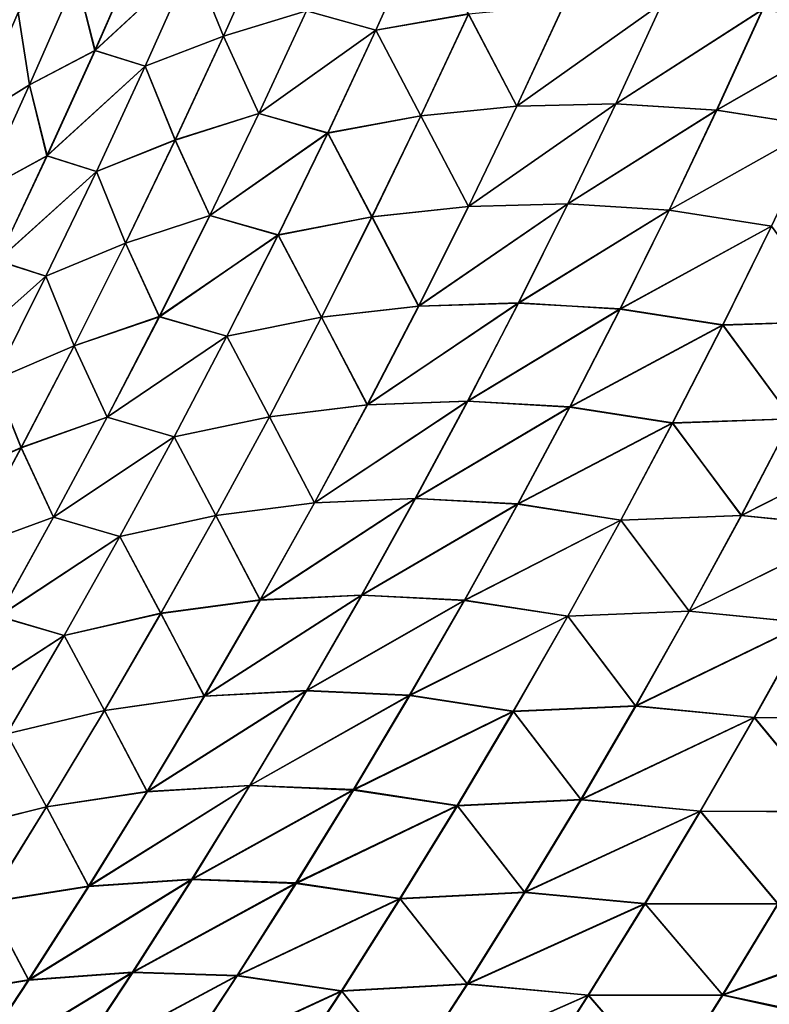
# Model space of a CAD drawing. Header units: metres. Extents: x -22 to 72, y -237 to 23.
# Tile 231 of 256: x 21.39 to 23.36, y -10.46 to -7.86. Entities that reach past the tile are written whole.
import ezdxf

# ---------------------------------------------------------------- set-up
doc = ezdxf.new("R2010")
doc.units = ezdxf.units.M
doc.layers.add('solid_509588_MEDIA_SW0001', color=7, linetype='CONTINUOUS')

msp = doc.modelspace()

# ---------------------------------------------------------------- linework, layer by layer
at = {"layer": 'solid_509588_MEDIA_SW0001'}
for points in [[(21.588493, -6.339161), (21.08136, -7.862974), (-21.588493, -6.339161)], [(21.135321, -7.716749, 58.608696), (21.08136, -7.862974), (21.588493, -6.339161)], [(22.142662, -7.839484, 62.218807), (22.448477, -7.617858, 62.457615), (22.325855, -7.890522, 62.52684)], [(22.325813, -7.890789, 106.473183), (22.448475, -7.618184, 106.542503), (22.142675, -7.83964, 106.781296)], [(22.569393, -7.847991, 106.200905), (22.448475, -7.618184, 106.542503), (22.325813, -7.890789, 106.473183)], [(22.325855, -7.890522, 62.52684), (22.448477, -7.617858, 62.457615), (22.569508, -7.847529, 62.799057)], [(23.345121, -7.836466, 63.564129), (23.730679, -7.609555, 63.716412), (23.6141, -7.877609, 63.803062)], [(23.614176, -7.87774, 105.19693), (23.730852, -7.609751, 105.283623), (23.34527, -7.836435, 105.435936)], [(21.923824, -7.906295, 107.071548), (22.046703, -7.630982, 107.133667), (21.842495, -7.706591, 107.429848)], [(21.84251, -7.706361, 61.570393), (22.046738, -7.630651, 61.866535), (21.923882, -7.90602, 61.928532)], [(22.142675, -7.83964, 106.781296), (22.046703, -7.630982, 107.133667), (21.923824, -7.906295, 107.071548)], [(21.923882, -7.90602, 61.928532), (22.046738, -7.630651, 61.866535), (22.142662, -7.839484, 62.218807)], [(21.536461, -7.751785, 60.928883), (21.707624, -7.665334, 61.241112), (21.585197, -7.944302, 61.296268)], [(21.585289, -7.944213, 107.703964), (21.707712, -7.66531, 107.759262), (21.53652, -7.751783, 108.07151)], [(21.585197, -7.944302, 61.296268), (21.707624, -7.665334, 61.241112), (21.84251, -7.706361, 61.570393)], [(21.842495, -7.706591, 107.429848), (21.707712, -7.66531, 107.759262), (21.585289, -7.944213, 107.703964)], [(21.585197, -7.944302, 61.296268), (21.84251, -7.706361, 61.570393), (21.717798, -7.985407, 61.629799)], [(21.717773, -7.985575, 107.370308), (21.842495, -7.706591, 107.429848), (21.585289, -7.944213, 107.703964)], [(21.923824, -7.906295, 107.071548), (21.842495, -7.706591, 107.429848), (21.717773, -7.985575, 107.370308)], [(21.717798, -7.985407, 61.629799), (21.84251, -7.706361, 61.570393), (21.923882, -7.90602, 61.928532)], [(21.412603, -8.034841, 108.018654), (21.53652, -7.751783, 108.07151), (21.382406, -7.84384, 108.390999)], [(21.382414, -7.843719, 60.609383), (21.536461, -7.751785, 60.928883), (21.412533, -8.03491, 60.981575)], [(21.412533, -8.03491, 60.981575), (21.536461, -7.751785, 60.928883), (21.585197, -7.944302, 61.296268)], [(21.585289, -7.944213, 107.703964), (21.53652, -7.751783, 108.07151), (21.412603, -8.034841, 108.018654)], [(22.697502, -8.090986, 105.859596), (22.821001, -7.82443, 105.937164), (22.569393, -7.847991, 106.200905)], [(22.569508, -7.847529, 62.799057), (22.82106, -7.824048, 63.062805), (22.69763, -8.090677, 63.140297)], [(23.080301, -7.819523, 105.682419), (22.821001, -7.82443, 105.937164), (22.697502, -8.090986, 105.859596)], [(22.958103, -8.085009, 105.601357), (23.080301, -7.819523, 105.682419), (22.697502, -8.090986, 105.859596)], [(22.69763, -8.090677, 63.140297), (23.080326, -7.819187, 63.317547), (22.958206, -8.084746, 63.398548)], [(22.69763, -8.090677, 63.140297), (22.82106, -7.824048, 63.062805), (23.080326, -7.819187, 63.317547)], [(23.34527, -7.836435, 105.435936), (23.080301, -7.819523, 105.682419), (22.958103, -8.085009, 105.601357)], [(22.958206, -8.084746, 63.398548), (23.080326, -7.819187, 63.317547), (23.345121, -7.836466, 63.564129)], [(21.257162, -8.13126, 60.65966), (21.382414, -7.843719, 60.609383), (21.412533, -8.03491, 60.981575)], [(21.412603, -8.034841, 108.018654), (21.382406, -7.84384, 108.390999), (21.257166, -8.131314, 108.340546)], [(22.017456, -8.109962, 106.714645), (22.142675, -7.83964, 106.781296), (21.923824, -7.906295, 107.071548)], [(21.923882, -7.90602, 61.928532), (22.142662, -7.839484, 62.218807), (22.017466, -8.109881, 62.285347)], [(22.325813, -7.890789, 106.473183), (22.142675, -7.83964, 106.781296), (22.017456, -8.109962, 106.714645)], [(22.017466, -8.109881, 62.285347), (22.142662, -7.839484, 62.218807), (22.325855, -7.890522, 62.52684)], [(22.444351, -8.116261, 106.126595), (22.569393, -7.847991, 106.200905), (22.325813, -7.890789, 106.473183)], [(22.325855, -7.890522, 62.52684), (22.569508, -7.847529, 62.799057), (22.444521, -8.11587, 62.873272)], [(22.697502, -8.090986, 105.859596), (22.569393, -7.847991, 106.200905), (22.444351, -8.116261, 106.126595)], [(22.444521, -8.11587, 62.873272), (22.569508, -7.847529, 62.799057), (22.69763, -8.090677, 63.140297)], [(23.224024, -8.101571, 105.351051), (23.34527, -7.836435, 105.435936), (22.958103, -8.085009, 105.601357)], [(22.958206, -8.084746, 63.398548), (23.345121, -7.836466, 63.564129), (23.223957, -8.101687, 63.648972)], [(23.223957, -8.101687, 63.648972), (23.345121, -7.836466, 63.564129), (23.6141, -7.877609, 63.803062)], [(23.614176, -7.87774, 105.19693), (23.34527, -7.836435, 105.435936), (23.224024, -8.101571, 105.351051)], [(23.223957, -8.101687, 63.648972), (23.6141, -7.877609, 63.803062), (23.493488, -8.143258, 63.892143)], [(23.493462, -8.143306, 105.107819), (23.614176, -7.87774, 105.19693), (23.224024, -8.101571, 105.351051)], [(21.796755, -8.179884, 107.007637), (21.923824, -7.906295, 107.071548), (21.717773, -7.985575, 107.370308)], [(21.717798, -7.985407, 61.629799), (21.923882, -7.90602, 61.928532), (21.796829, -8.179685, 61.992306)], [(22.017456, -8.109962, 106.714645), (21.923824, -7.906295, 107.071548), (21.796755, -8.179884, 107.007637)], [(21.796829, -8.179685, 61.992306), (21.923882, -7.90602, 61.928532), (22.017466, -8.109881, 62.285347)], [(22.198959, -8.161443, 106.401901), (22.325813, -7.890789, 106.473183), (22.017456, -8.109962, 106.714645)], [(22.017466, -8.109881, 62.285347), (22.325855, -7.890522, 62.52684), (22.199039, -8.161254, 62.598015)], [(22.444351, -8.116261, 106.126595), (22.325813, -7.890789, 106.473183), (22.198959, -8.161443, 106.401901)], [(22.199039, -8.161254, 62.598015), (22.325855, -7.890522, 62.52684), (22.444521, -8.11587, 62.873272)], [(21.412533, -8.03491, 60.981575), (21.585197, -7.944302, 61.296268), (21.458591, -8.221795, 61.35305)], [(21.458694, -8.221622, 107.647026), (21.585289, -7.944213, 107.703964), (21.412603, -8.034841, 108.018654)], [(21.458591, -8.221795, 61.35305), (21.585197, -7.944302, 61.296268), (21.717798, -7.985407, 61.629799)], [(21.717773, -7.985575, 107.370308), (21.585289, -7.944213, 107.703964), (21.458694, -8.221622, 107.647026)], [(21.458591, -8.221795, 61.35305), (21.717798, -7.985407, 61.629799), (21.588837, -8.262833, 61.690922)], [(21.588808, -8.262918, 107.309029), (21.717773, -7.985575, 107.370308), (21.458694, -8.221622, 107.647026)], [(21.796755, -8.179884, 107.007637), (21.717773, -7.985575, 107.370308), (21.588808, -8.262918, 107.309029)], [(21.588837, -8.262833, 61.690922), (21.717798, -7.985407, 61.629799), (21.796829, -8.179685, 61.992306)], [(21.257162, -8.13126, 60.65966), (21.412533, -8.03491, 60.981575), (21.284386, -8.316648, 61.035839)], [(21.284472, -8.316492, 107.964211), (21.412603, -8.034841, 108.018654), (21.257166, -8.131314, 108.340546)], [(21.284386, -8.316648, 61.035839), (21.412533, -8.03491, 60.981575), (21.458591, -8.221795, 61.35305)], [(21.458694, -8.221622, 107.647026), (21.412603, -8.034841, 108.018654), (21.284472, -8.316492, 107.964211)], [(22.569954, -8.355392, 105.779976), (22.697502, -8.090986, 105.859596), (22.444351, -8.116261, 106.126595)], [(22.444521, -8.11587, 62.873272), (22.69763, -8.090677, 63.140297), (22.570145, -8.355172, 63.219833)], [(22.958103, -8.085009, 105.601357), (22.697502, -8.090986, 105.859596), (22.569954, -8.355392, 105.779976)], [(22.831886, -8.34825, 105.518143), (22.958103, -8.085009, 105.601357), (22.569954, -8.355392, 105.779976)], [(22.570145, -8.355172, 63.219833), (22.958206, -8.084746, 63.398548), (22.832067, -8.348077, 63.481693)], [(22.570145, -8.355172, 63.219833), (22.69763, -8.090677, 63.140297), (22.958206, -8.084746, 63.398548)], [(23.224024, -8.101571, 105.351051), (22.958103, -8.085009, 105.601357), (22.831886, -8.34825, 105.518143)], [(22.832067, -8.348077, 63.481693), (22.958206, -8.084746, 63.398548), (23.223957, -8.101687, 63.648972)], [(21.888147, -8.378456, 106.646187), (22.017456, -8.109962, 106.714645), (21.796755, -8.179884, 107.007637)], [(21.796829, -8.179685, 61.992306), (22.017466, -8.109881, 62.285347), (21.888176, -8.378469, 62.353672)], [(22.198959, -8.161443, 106.401901), (22.017456, -8.109962, 106.714645), (21.888147, -8.378456, 106.646187)], [(21.888176, -8.378469, 62.353672), (22.017466, -8.109881, 62.285347), (22.199039, -8.161254, 62.598015)], [(22.315216, -8.38247, 106.050316), (22.444351, -8.116261, 106.126595), (22.198959, -8.161443, 106.401901)], [(22.199039, -8.161254, 62.598015), (22.444521, -8.11587, 62.873272), (22.315439, -8.382166, 62.949451)], [(22.569954, -8.355392, 105.779976), (22.444351, -8.116261, 106.126595), (22.315216, -8.38247, 106.050316)], [(22.315439, -8.382166, 62.949451), (22.444521, -8.11587, 62.873272), (22.570145, -8.355172, 63.219833)], [(23.098783, -8.36436, 105.263916), (23.224024, -8.101571, 105.351051), (22.831886, -8.34825, 105.518143)], [(22.832067, -8.348077, 63.481693), (23.223957, -8.101687, 63.648972), (23.098799, -8.364578, 63.736057)], [(23.493462, -8.143306, 105.107819), (23.224024, -8.101571, 105.351051), (23.098783, -8.36436, 105.263916)], [(23.098799, -8.364578, 63.736057), (23.223957, -8.101687, 63.648972), (23.493488, -8.143258, 63.892143)], [(22.067965, -8.43012, 106.32872), (22.198959, -8.161443, 106.401901), (21.888147, -8.378456, 106.646187)], [(21.888176, -8.378469, 62.353672), (22.199039, -8.161254, 62.598015), (22.068079, -8.430026, 62.671078)], [(22.315216, -8.38247, 106.050316), (22.198959, -8.161443, 106.401901), (22.067965, -8.43012, 106.32872)], [(22.068079, -8.430026, 62.671078), (22.199039, -8.161254, 62.598015), (22.315439, -8.382166, 62.949451)], [(23.368763, -8.406411, 105.01635), (23.493462, -8.143306, 105.107819), (23.098783, -8.36436, 105.263916)], [(23.098799, -8.364578, 63.736057), (23.493488, -8.143258, 63.892143), (23.368895, -8.406463, 63.983574)], [(21.665545, -8.451731, 106.941994), (21.796755, -8.179884, 107.007637), (21.588808, -8.262918, 107.309029)], [(21.588837, -8.262833, 61.690922), (21.796829, -8.179685, 61.992306), (21.66563, -8.451621, 62.0578)], [(21.888147, -8.378456, 106.646187), (21.796755, -8.179884, 107.007637), (21.665545, -8.451731, 106.941994)], [(21.66563, -8.451621, 62.0578), (21.796829, -8.179685, 61.992306), (21.888176, -8.378469, 62.353672)], [(21.284386, -8.316648, 61.035839), (21.458591, -8.221795, 61.35305), (21.327856, -8.497795, 61.4114)], [(21.327976, -8.497523, 107.588493), (21.458694, -8.221622, 107.647026), (21.284472, -8.316492, 107.964211)], [(21.327856, -8.497795, 61.4114), (21.458591, -8.221795, 61.35305), (21.588837, -8.262833, 61.690922)], [(21.588808, -8.262918, 107.309029), (21.458694, -8.221622, 107.647026), (21.327976, -8.497523, 107.588493)], [(21.327856, -8.497795, 61.4114), (21.588837, -8.262833, 61.690922), (21.455677, -8.538615, 61.7537)], [(21.45565, -8.538607, 107.246078), (21.588808, -8.262918, 107.309029), (21.327976, -8.497523, 107.588493)], [(21.665545, -8.451731, 106.941994), (21.588808, -8.262918, 107.309029), (21.45565, -8.538607, 107.246078)], [(21.455677, -8.538615, 61.7537), (21.588837, -8.262833, 61.690922), (21.66563, -8.451621, 62.0578)], [(22.831886, -8.34825, 105.518143), (22.569954, -8.355392, 105.779976), (22.438406, -8.617622, 105.698364)], [(22.701702, -8.609219, 105.432861), (22.831886, -8.34825, 105.518143), (22.438406, -8.617622, 105.698364)], [(22.43866, -8.617501, 63.30135), (22.832067, -8.348077, 63.481693), (22.701962, -8.609147, 63.566902)], [(22.43866, -8.617501, 63.30135), (22.570145, -8.355172, 63.219833), (22.832067, -8.348077, 63.481693)], [(23.098783, -8.36436, 105.263916), (22.831886, -8.34825, 105.518143), (22.701702, -8.609219, 105.432861)], [(22.701962, -8.609147, 63.566902), (22.832067, -8.348077, 63.481693), (23.098799, -8.364578, 63.736057)], [(22.438406, -8.617622, 105.698364), (22.569954, -8.355392, 105.779976), (22.315216, -8.38247, 106.050316)], [(22.315439, -8.382166, 62.949451), (22.570145, -8.355172, 63.219833), (22.43866, -8.617501, 63.30135)], [(22.969601, -8.624772, 105.174622), (23.098783, -8.36436, 105.263916), (22.701702, -8.609219, 105.432861)], [(22.701962, -8.609147, 63.566902), (23.098799, -8.364578, 63.736057), (22.969696, -8.625103, 63.825302)], [(23.368763, -8.406411, 105.01635), (23.098783, -8.36436, 105.263916), (22.969601, -8.624772, 105.174622)], [(22.969696, -8.625103, 63.825302), (23.098799, -8.364578, 63.736057), (23.368895, -8.406463, 63.983574)], [(21.754799, -8.645104, 106.575996), (21.888147, -8.378456, 106.646187), (21.665545, -8.451731, 106.941994)], [(21.66563, -8.451621, 62.0578), (21.888176, -8.378469, 62.353672), (21.754839, -8.645221, 62.423721)], [(22.067965, -8.43012, 106.32872), (21.888147, -8.378456, 106.646187), (21.754799, -8.645104, 106.575996)], [(21.754839, -8.645221, 62.423721), (21.888176, -8.378469, 62.353672), (22.068079, -8.430026, 62.671078)], [(22.182043, -8.646595, 105.97213), (22.315216, -8.38247, 106.050316), (22.067965, -8.43012, 106.32872)], [(22.068079, -8.430026, 62.671078), (22.315439, -8.382166, 62.949451), (22.182316, -8.646389, 63.027527)], [(22.438406, -8.617622, 105.698364), (22.315216, -8.38247, 106.050316), (22.182043, -8.646595, 105.97213)], [(22.182316, -8.646389, 63.027527), (22.315439, -8.382166, 62.949451), (22.43866, -8.617501, 63.30135)], [(23.240135, -8.667024, 104.922615), (23.368763, -8.406411, 105.01635), (22.969601, -8.624772, 105.174622)], [(22.969696, -8.625103, 63.825302), (23.368895, -8.406463, 63.983574), (23.240372, -8.667186, 64.077271)], [(23.551937, -8.657296, 104.706635), (23.368763, -8.406411, 105.01635), (23.240135, -8.667024, 104.922615)], [(23.240372, -8.667186, 64.077271), (23.368895, -8.406463, 63.983574), (23.552319, -8.657209, 64.293198)], [(21.530245, -8.721818, 106.874672), (21.665545, -8.451731, 106.941994), (21.45565, -8.538607, 107.246078)], [(21.455677, -8.538615, 61.7537), (21.66563, -8.451621, 62.0578), (21.530334, -8.721811, 62.124954)], [(21.754799, -8.645104, 106.575996), (21.665545, -8.451731, 106.941994), (21.530245, -8.721818, 106.874672)], [(21.530334, -8.721811, 62.124954), (21.66563, -8.451621, 62.0578), (21.754839, -8.645221, 62.423721)], [(21.932884, -8.696803, 106.253708), (22.067965, -8.43012, 106.32872), (21.754799, -8.645104, 106.575996)], [(21.754839, -8.645221, 62.423721), (22.068079, -8.430026, 62.671078), (21.933027, -8.696814, 62.74596)], [(22.182043, -8.646595, 105.97213), (22.067965, -8.43012, 106.32872), (21.932884, -8.696803, 106.253708)], [(21.933027, -8.696814, 62.74596), (22.068079, -8.430026, 62.671078), (22.182316, -8.646389, 63.027527)], [(21.193039, -8.772285, 61.471272), (21.327856, -8.497795, 61.4114), (21.455677, -8.538615, 61.7537)], [(21.45565, -8.538607, 107.246078), (21.327976, -8.497523, 107.588493), (21.193186, -8.771902, 107.528419)], [(21.193039, -8.772285, 61.471272), (21.455677, -8.538615, 61.7537), (21.318369, -8.81274, 61.818077)], [(21.318354, -8.812623, 107.181511), (21.45565, -8.538607, 107.246078), (21.193186, -8.771902, 107.528419)], [(21.530245, -8.721818, 106.874672), (21.45565, -8.538607, 107.246078), (21.318354, -8.812623, 107.181511)], [(21.318369, -8.81274, 61.818077), (21.455677, -8.538615, 61.7537), (21.530334, -8.721811, 62.124954)], [(22.701702, -8.609219, 105.432861), (22.438406, -8.617622, 105.698364), (22.302912, -8.877666, 105.614853)], [(22.567608, -8.867902, 105.345589), (22.701702, -8.609219, 105.432861), (22.302912, -8.877666, 105.614853)], [(22.303221, -8.877657, 63.384769), (22.701962, -8.609147, 63.566902), (22.567938, -8.867945, 63.654102)], [(22.303221, -8.877657, 63.384769), (22.43866, -8.617501, 63.30135), (22.701962, -8.609147, 63.566902)], [(22.969601, -8.624772, 105.174622), (22.701702, -8.609219, 105.432861), (22.567608, -8.867902, 105.345589)], [(22.567938, -8.867945, 63.654102), (22.701962, -8.609147, 63.566902), (22.969696, -8.625103, 63.825302)], [(22.302912, -8.877666, 105.614853), (22.438406, -8.617622, 105.698364), (22.182043, -8.646595, 105.97213)], [(22.182316, -8.646389, 63.027527), (22.43866, -8.617501, 63.30135), (22.303221, -8.877657, 63.384769)], [(22.836533, -8.882794, 105.083244), (22.969601, -8.624772, 105.174622), (22.567608, -8.867902, 105.345589)], [(22.567938, -8.867945, 63.654102), (22.969696, -8.625103, 63.825302), (22.836704, -8.88325, 63.916637)], [(23.240135, -8.667024, 104.922615), (22.969601, -8.624772, 105.174622), (22.836533, -8.882794, 105.083244)], [(22.836704, -8.88325, 63.916637), (22.969696, -8.625103, 63.825302), (23.240372, -8.667186, 64.077271)], [(21.617456, -8.9099, 106.504135), (21.754799, -8.645104, 106.575996), (21.530245, -8.721818, 106.874672)], [(21.530334, -8.721811, 62.124954), (21.754839, -8.645221, 62.423721), (21.617502, -8.910131, 62.49543)], [(21.932884, -8.696803, 106.253708), (21.754799, -8.645104, 106.575996), (21.617456, -8.9099, 106.504135)], [(21.617502, -8.910131, 62.49543), (21.754839, -8.645221, 62.423721), (21.933027, -8.696814, 62.74596)], [(22.044882, -8.908628, 105.892113), (22.182043, -8.646595, 105.97213), (21.932884, -8.696803, 106.253708)], [(21.933027, -8.696814, 62.74596), (22.182316, -8.646389, 63.027527), (22.045197, -8.908533, 63.107422)], [(22.302912, -8.877666, 105.614853), (22.182043, -8.646595, 105.97213), (22.044882, -8.908628, 105.892113)], [(22.045197, -8.908533, 63.107422), (22.182316, -8.646389, 63.027527), (22.303221, -8.877657, 63.384769)], [(23.42206, -8.914412, 104.607399), (23.551937, -8.657296, 104.706635), (23.240135, -8.667024, 104.922615)], [(23.240372, -8.667186, 64.077271), (23.552319, -8.657209, 64.293198), (23.422569, -8.914441, 64.39241)], [(23.107634, -8.925131, 104.826691), (23.240135, -8.667024, 104.922615), (22.836533, -8.882794, 105.083244)], [(22.836704, -8.88325, 63.916637), (23.240372, -8.667186, 64.077271), (23.107973, -8.925417, 64.173164)], [(23.42206, -8.914412, 104.607399), (23.240135, -8.667024, 104.922615), (23.107634, -8.925131, 104.826691)], [(23.107973, -8.925417, 64.173164), (23.240372, -8.667186, 64.077271), (23.422569, -8.914441, 64.39241)], [(21.793768, -8.961486, 106.176949), (21.932884, -8.696803, 106.253708), (21.617456, -8.9099, 106.504135)], [(21.617502, -8.910131, 62.49543), (21.933027, -8.696814, 62.74596), (21.79393, -8.961613, 62.822586)], [(22.044882, -8.908628, 105.892113), (21.932884, -8.696803, 106.253708), (21.793768, -8.961486, 106.176949)], [(21.79393, -8.961613, 62.822586), (21.933027, -8.696814, 62.74596), (22.045197, -8.908533, 63.107422)], [(21.390903, -8.990142, 106.805748), (21.530245, -8.721818, 106.874672), (21.318354, -8.812623, 107.181511)], [(21.318369, -8.81274, 61.818077), (21.530334, -8.721811, 62.124954), (21.390987, -8.99025, 62.193699)], [(21.617456, -8.9099, 106.504135), (21.530245, -8.721818, 106.874672), (21.390903, -8.990142, 106.805748)], [(21.390987, -8.99025, 62.193699), (21.530334, -8.721811, 62.124954), (21.617502, -8.910131, 62.49543)], [(21.176954, -9.085206, 61.883984), (21.318369, -8.81274, 61.818077), (21.390987, -8.99025, 62.193699)], [(21.390903, -8.990142, 106.805748), (21.318354, -8.812623, 107.181511), (21.17696, -9.084969, 107.115402)], [(22.567608, -8.867902, 105.345589), (22.302912, -8.877666, 105.614853), (22.163525, -9.135521, 105.529503)], [(22.429655, -9.124297, 105.256393), (22.567608, -8.867902, 105.345589), (22.163525, -9.135521, 105.529503)], [(22.163877, -9.135638, 63.47002), (22.567938, -8.867945, 63.654102), (22.430046, -9.124467, 63.743221)], [(22.163877, -9.135638, 63.47002), (22.303221, -8.877657, 63.384769), (22.567938, -8.867945, 63.654102)], [(22.836533, -8.882794, 105.083244), (22.567608, -8.867902, 105.345589), (22.429655, -9.124297, 105.256393)], [(22.430046, -9.124467, 63.743221), (22.567938, -8.867945, 63.654102), (22.836704, -8.88325, 63.916637)], [(22.163525, -9.135521, 105.529503), (22.302912, -8.877666, 105.614853), (22.044882, -8.908628, 105.892113)], [(22.045197, -8.908533, 63.107422), (22.303221, -8.877657, 63.384769), (22.163877, -9.135638, 63.47002)], [(22.699633, -9.138422, 104.989845), (22.836533, -8.882794, 105.083244), (22.429655, -9.124297, 105.256393)], [(22.430046, -9.124467, 63.743221), (22.836704, -8.88325, 63.916637), (22.699871, -9.139015, 64.009987)], [(23.107634, -8.925131, 104.826691), (22.836533, -8.882794, 105.083244), (22.699633, -9.138422, 104.989845)], [(22.699871, -9.139015, 64.009987), (22.836704, -8.88325, 63.916637), (23.107973, -8.925417, 64.173164)], [(21.476171, -9.172844, 106.430679), (21.617456, -8.9099, 106.504135), (21.390903, -8.990142, 106.805748)], [(21.390987, -8.99025, 62.193699), (21.617502, -8.910131, 62.49543), (21.47621, -9.173203, 62.568726)], [(21.793768, -8.961486, 106.176949), (21.617456, -8.9099, 106.504135), (21.476171, -9.172844, 106.430679)], [(21.47621, -9.173203, 62.568726), (21.617502, -8.910131, 62.49543), (21.79393, -8.961613, 62.822586)], [(21.903784, -9.168571, 105.810349), (22.044882, -8.908628, 105.892113), (21.793768, -8.961486, 106.176949)], [(21.79393, -8.961613, 62.822586), (22.045197, -8.908533, 63.107422), (21.904129, -9.168599, 63.189072)], [(22.163525, -9.135521, 105.529503), (22.044882, -8.908628, 105.892113), (21.903784, -9.168571, 105.810349)], [(21.904129, -9.168599, 63.189072), (22.045197, -8.908533, 63.107422), (22.163877, -9.135638, 63.47002)], [(23.288435, -9.168942, 104.505959), (23.42206, -8.914412, 104.607399), (23.107634, -8.925131, 104.826691)], [(23.107973, -8.925417, 64.173164), (23.422569, -8.914441, 64.39241), (23.289066, -9.169102, 64.493835)], [(23.729412, -8.945578, 104.390144), (23.42206, -8.914412, 104.607399), (23.288435, -9.168942, 104.505959)], [(23.289066, -9.169102, 64.493835), (23.422569, -8.914441, 64.39241), (23.730209, -8.945167, 64.60952)], [(22.971321, -9.180727, 104.728653), (23.107634, -8.925131, 104.826691), (22.699633, -9.138422, 104.989845)], [(22.699871, -9.139015, 64.009987), (23.107973, -8.925417, 64.173164), (22.971752, -9.181149, 64.271172)], [(23.288435, -9.168942, 104.505959), (23.107634, -8.925131, 104.826691), (22.971321, -9.180727, 104.728653)], [(22.971752, -9.181149, 64.271172), (23.107973, -8.925417, 64.173164), (23.289066, -9.169102, 64.493835)], [(23.59753, -9.200116, 104.284607), (23.729412, -8.945578, 104.390144), (23.288435, -9.168942, 104.505959)], [(23.289066, -9.169102, 64.493835), (23.730209, -8.945167, 64.60952), (23.598486, -9.199827, 64.71505)], [(21.650663, -9.224171, 106.098503), (21.793768, -8.961486, 106.176949), (21.476171, -9.172844, 106.430679)], [(21.47621, -9.173203, 62.568726), (21.79393, -8.961613, 62.822586), (21.650831, -9.224429, 62.90089)], [(21.903784, -9.168571, 105.810349), (21.793768, -8.961486, 106.176949), (21.650663, -9.224171, 106.098503)], [(21.650831, -9.224429, 62.90089), (21.79393, -8.961613, 62.822586), (21.904129, -9.168599, 63.189072)], [(21.176954, -9.085206, 61.883984), (21.390987, -8.99025, 62.193699), (21.247633, -9.256944, 62.263969)], [(21.247564, -9.256709, 106.735298), (21.390903, -8.990142, 106.805748), (21.17696, -9.084969, 107.115402)], [(21.476171, -9.172844, 106.430679), (21.390903, -8.990142, 106.805748), (21.247564, -9.256709, 106.735298)], [(21.247633, -9.256944, 62.263969), (21.390987, -8.99025, 62.193699), (21.47621, -9.173203, 62.568726)], [(22.429655, -9.124297, 105.256393), (22.163525, -9.135521, 105.529503), (22.020296, -9.391188, 105.442398)], [(22.287903, -9.378402, 105.165359), (22.429655, -9.124297, 105.256393), (22.020296, -9.391188, 105.442398)], [(22.020679, -9.391445, 63.557034), (22.430046, -9.124467, 63.743221), (22.288338, -9.378714, 63.834187)], [(22.020679, -9.391445, 63.557034), (22.163877, -9.135638, 63.47002), (22.430046, -9.124467, 63.743221)], [(22.699633, -9.138422, 104.989845), (22.429655, -9.124297, 105.256393), (22.287903, -9.378402, 105.165359)], [(22.288338, -9.378714, 63.834187), (22.430046, -9.124467, 63.743221), (22.699871, -9.139015, 64.009987)], [(22.020296, -9.391188, 105.442398), (22.163525, -9.135521, 105.529503), (21.903784, -9.168571, 105.810349)], [(21.904129, -9.168599, 63.189072), (22.163877, -9.135638, 63.47002), (22.020679, -9.391445, 63.557034)], [(22.558962, -9.391648, 104.894524), (22.699633, -9.138422, 104.989845), (22.287903, -9.378402, 105.165359)], [(22.288338, -9.378714, 63.834187), (22.699871, -9.139015, 64.009987), (22.55925, -9.392395, 64.10527)], [(22.971321, -9.180727, 104.728653), (22.699633, -9.138422, 104.989845), (22.558962, -9.391648, 104.894524)], [(22.55925, -9.392395, 64.10527), (22.699871, -9.139015, 64.009987), (22.971752, -9.181149, 64.271172)], [(21.330992, -9.433942, 106.355705), (21.476171, -9.172844, 106.430679), (21.247564, -9.256709, 106.735298)], [(21.247633, -9.256944, 62.263969), (21.47621, -9.173203, 62.568726), (21.331007, -9.434443, 62.643543)], [(21.650663, -9.224171, 106.098503), (21.476171, -9.172844, 106.430679), (21.330992, -9.433942, 106.355705)], [(21.331007, -9.434443, 62.643543), (21.47621, -9.173203, 62.568726), (21.650831, -9.224429, 62.90089)], [(21.758802, -9.426422, 105.726906), (21.903784, -9.168571, 105.810349), (21.650663, -9.224171, 106.098503)], [(21.650831, -9.224429, 62.90089), (21.904129, -9.168599, 63.189072), (21.759163, -9.426589, 63.272396)], [(22.020296, -9.391188, 105.442398), (21.903784, -9.168571, 105.810349), (21.758802, -9.426422, 105.726906)], [(21.759163, -9.426589, 63.272396), (21.904129, -9.168599, 63.189072), (22.020679, -9.391445, 63.557034)], [(23.151125, -9.420877, 104.40239), (23.288435, -9.168942, 104.505959), (22.971321, -9.180727, 104.728653)], [(22.971752, -9.181149, 64.271172), (23.289066, -9.169102, 64.493835), (23.151863, -9.421183, 64.597389)], [(23.59753, -9.200116, 104.284607), (23.288435, -9.168942, 104.505959), (23.151125, -9.420877, 104.40239)], [(23.151863, -9.421183, 64.597389), (23.289066, -9.169102, 64.493835), (23.598486, -9.199827, 64.71505)], [(22.831259, -9.433803, 104.628586), (22.971321, -9.180727, 104.728653), (22.558962, -9.391648, 104.894524)], [(22.55925, -9.392395, 64.10527), (22.971752, -9.181149, 64.271172), (22.831764, -9.434377, 64.371216)], [(23.151125, -9.420877, 104.40239), (22.971321, -9.180727, 104.728653), (22.831259, -9.433803, 104.628586)], [(22.831764, -9.434377, 64.371216), (22.971752, -9.181149, 64.271172), (23.151863, -9.421183, 64.597389)], [(23.462011, -9.451967, 104.176849), (23.59753, -9.200116, 104.284607), (23.151125, -9.420877, 104.40239)], [(23.151863, -9.421183, 64.597389), (23.598486, -9.199827, 64.71505), (23.46311, -9.451816, 64.822807)], [(21.503624, -9.48486, 106.018463), (21.650663, -9.224171, 106.098503), (21.330992, -9.433942, 106.355705)], [(21.331007, -9.434443, 62.643543), (21.650831, -9.224429, 62.90089), (21.503784, -9.485263, 62.980793)], [(21.758802, -9.426422, 105.726906), (21.650663, -9.224171, 106.098503), (21.503624, -9.48486, 106.018463)], [(21.503784, -9.485263, 62.980793), (21.650831, -9.224429, 62.90089), (21.759163, -9.426589, 63.272396)], [(22.287903, -9.378402, 105.165359), (22.020296, -9.391188, 105.442398), (21.873285, -9.644658, 105.353615)], [(22.142405, -9.630204, 105.072556), (22.287903, -9.378402, 105.165359), (21.873285, -9.644658, 105.353615)], [(21.873686, -9.645059, 63.645729), (22.288338, -9.378714, 63.834187), (22.142874, -9.630661, 63.926922)], [(21.873686, -9.645059, 63.645729), (22.020679, -9.391445, 63.557034), (22.288338, -9.378714, 63.834187)], [(22.558962, -9.391648, 104.894524), (22.287903, -9.378402, 105.165359), (22.142405, -9.630204, 105.072556)], [(22.142874, -9.630661, 63.926922), (22.288338, -9.378714, 63.834187), (22.55925, -9.392395, 64.10527)], [(21.873285, -9.644658, 105.353615), (22.020296, -9.391188, 105.442398), (21.758802, -9.426422, 105.726906)], [(21.759163, -9.426589, 63.272396), (22.020679, -9.391445, 63.557034), (21.873686, -9.645059, 63.645729)], [(22.414579, -9.642461, 104.79734), (22.558962, -9.391648, 104.894524), (22.142405, -9.630204, 105.072556)], [(22.142874, -9.630661, 63.926922), (22.55925, -9.392395, 64.10527), (22.414907, -9.643362, 64.202415)], [(22.831259, -9.433803, 104.628586), (22.558962, -9.391648, 104.894524), (22.414579, -9.642461, 104.79734)], [(22.414907, -9.643362, 64.202415), (22.55925, -9.392395, 64.10527), (22.831764, -9.434377, 64.371216)], [(21.181946, -9.693845, 62.71981), (21.331007, -9.434443, 62.643543), (21.503784, -9.485263, 62.980793)], [(21.503624, -9.48486, 106.018463), (21.330992, -9.433942, 106.355705), (21.181965, -9.693195, 106.279282)], [(21.609993, -9.682178, 105.641861), (21.758802, -9.426422, 105.726906), (21.503624, -9.48486, 106.018463)], [(21.503784, -9.485263, 62.980793), (21.759163, -9.426589, 63.272396), (21.610357, -9.682486, 63.357327)], [(21.873285, -9.644658, 105.353615), (21.758802, -9.426422, 105.726906), (21.609993, -9.682178, 105.641861)], [(21.610357, -9.682486, 63.357327), (21.759163, -9.426589, 63.272396), (21.873686, -9.645059, 63.645729)], [(22.687506, -9.68434, 104.526566), (22.831259, -9.433803, 104.628586), (22.414579, -9.642461, 104.79734)], [(22.414907, -9.643362, 64.202415), (22.831764, -9.434377, 64.371216), (22.688076, -9.685064, 64.473213)], [(23.010193, -9.670199, 104.296791), (22.831259, -9.433803, 104.628586), (22.687506, -9.68434, 104.526566)], [(22.688076, -9.685064, 64.473213), (22.831764, -9.434377, 64.371216), (23.011028, -9.670651, 64.702988)], [(23.010193, -9.670199, 104.296791), (23.151125, -9.420877, 104.40239), (22.831259, -9.433803, 104.628586)], [(22.831764, -9.434377, 64.371216), (23.151863, -9.421183, 64.597389), (23.011028, -9.670651, 64.702988)], [(23.462011, -9.451967, 104.176849), (23.151125, -9.420877, 104.40239), (23.010193, -9.670199, 104.296791)], [(23.011028, -9.670651, 64.702988), (23.151863, -9.421183, 64.597389), (23.46311, -9.451816, 64.822807)], [(23.322918, -9.701107, 104.06694), (23.462011, -9.451967, 104.176849), (23.010193, -9.670199, 104.296791)], [(23.011028, -9.670651, 64.702988), (23.46311, -9.451816, 64.822807), (23.324148, -9.701095, 64.932709)], [(23.667238, -9.702554, 103.870415), (23.462011, -9.451967, 104.176849), (23.322918, -9.701107, 104.06694)], [(23.324148, -9.701095, 64.932709), (23.46311, -9.451816, 64.822807), (23.668282, -9.703055, 65.129555)], [(21.181946, -9.693845, 62.71981), (21.503784, -9.485263, 62.980793), (21.352846, -9.744099, 63.062229)], [(21.352705, -9.743552, 105.93689), (21.503624, -9.48486, 106.018463), (21.181965, -9.693195, 106.279282)], [(21.609993, -9.682178, 105.641861), (21.503624, -9.48486, 106.018463), (21.352705, -9.743552, 105.93689)], [(21.352846, -9.744099, 63.062229), (21.503784, -9.485263, 62.980793), (21.610357, -9.682486, 63.357327)], [(21.722544, -9.89592, 105.263229), (21.873285, -9.644658, 105.353615), (21.609993, -9.682178, 105.641861)], [(21.610357, -9.682486, 63.357327), (21.873686, -9.645059, 63.645729), (21.72296, -9.896446, 63.736027)], [(22.142405, -9.630204, 105.072556), (21.873285, -9.644658, 105.353615), (21.722544, -9.89592, 105.263229)], [(21.993217, -9.87969, 104.978073), (22.142405, -9.630204, 105.072556), (21.722544, -9.89592, 105.263229)], [(21.72296, -9.896446, 63.736027), (22.142874, -9.630661, 63.926922), (21.993719, -9.880275, 64.021339)], [(21.72296, -9.896446, 63.736027), (21.873686, -9.645059, 63.645729), (22.142874, -9.630661, 63.926922)], [(22.414579, -9.642461, 104.79734), (22.142405, -9.630204, 105.072556), (21.993217, -9.87969, 104.978073)], [(22.266542, -9.890841, 104.698387), (22.414579, -9.642461, 104.79734), (21.993217, -9.87969, 104.978073)], [(21.993719, -9.880275, 64.021339), (22.142874, -9.630661, 63.926922), (22.414907, -9.643362, 64.202415)], [(21.993719, -9.880275, 64.021339), (22.414907, -9.643362, 64.202415), (22.266905, -9.891876, 64.301331)], [(22.687506, -9.68434, 104.526566), (22.414579, -9.642461, 104.79734), (22.266542, -9.890841, 104.698387)], [(22.266905, -9.891876, 64.301331), (22.414907, -9.643362, 64.202415), (22.688076, -9.685064, 64.473213)], [(22.865704, -9.916882, 104.189232), (23.010193, -9.670199, 104.296791), (22.687506, -9.68434, 104.526566)], [(22.688076, -9.685064, 64.473213), (23.011028, -9.670651, 64.702988), (22.866627, -9.91746, 64.810532)], [(23.322918, -9.701107, 104.06694), (23.010193, -9.670199, 104.296791), (22.865704, -9.916882, 104.189232)], [(22.866627, -9.91746, 64.810532), (23.011028, -9.670651, 64.702988), (23.324148, -9.701095, 64.932709)], [(21.457405, -9.93583, 105.55529), (21.609993, -9.682178, 105.641861), (21.352705, -9.743552, 105.93689)], [(21.352846, -9.744099, 63.062229), (21.610357, -9.682486, 63.357327), (21.457771, -9.936259, 63.443783)], [(21.722544, -9.89592, 105.263229), (21.609993, -9.682178, 105.641861), (21.457405, -9.93583, 105.55529)], [(21.457771, -9.936259, 63.443783), (21.610357, -9.682486, 63.357327), (21.72296, -9.896446, 63.736027)], [(22.540125, -9.932316, 104.422676), (22.687506, -9.68434, 104.526566), (22.266542, -9.890841, 104.698387)], [(22.266905, -9.891876, 64.301331), (22.688076, -9.685064, 64.473213), (22.540754, -9.933167, 64.577072)], [(22.865704, -9.916882, 104.189232), (22.687506, -9.68434, 104.526566), (22.540125, -9.932316, 104.422676)], [(22.540754, -9.933167, 64.577072), (22.688076, -9.685064, 64.473213), (22.866627, -9.91746, 64.810532)], [(23.180317, -9.947509, 103.954994), (23.322918, -9.701107, 104.06694), (22.865704, -9.916882, 104.189232)], [(22.866627, -9.91746, 64.810532), (23.324148, -9.701095, 64.932709), (23.181671, -9.947615, 65.044655)], [(23.527843, -9.948336, 103.754929), (23.322918, -9.701107, 104.06694), (23.180317, -9.947509, 103.954994)], [(23.181671, -9.947615, 65.044655), (23.324148, -9.701095, 64.932709), (23.529018, -9.948971, 65.245056)], [(23.527843, -9.948336, 103.754929), (23.667238, -9.702554, 103.870415), (23.322918, -9.701107, 104.06694)], [(23.324148, -9.701095, 64.932709), (23.668282, -9.703055, 65.129555), (23.529018, -9.948971, 65.245056)], [(21.457405, -9.93583, 105.55529), (21.352705, -9.743552, 105.93689), (21.197954, -10.00024, 105.853867)], [(21.198078, -10.000911, 63.145119), (21.352846, -9.744099, 63.062229), (21.457771, -9.936259, 63.443783)], [(21.993217, -9.87969, 104.978073), (21.722544, -9.89592, 105.263229), (21.568123, -10.144962, 105.17131)], [(21.840397, -10.126845, 104.881981), (21.993217, -9.87969, 104.978073), (21.568123, -10.144962, 105.17131)], [(21.568556, -10.145576, 63.827839), (21.993719, -9.880275, 64.021339), (21.840929, -10.127517, 64.117348)], [(21.568556, -10.145576, 63.827839), (21.72296, -9.896446, 63.736027), (21.993719, -9.880275, 64.021339)], [(22.266542, -9.890841, 104.698387), (21.993217, -9.87969, 104.978073), (21.840397, -10.126845, 104.881981)], [(21.840929, -10.127517, 64.117348), (21.993719, -9.880275, 64.021339), (22.266905, -9.891876, 64.301331)], [(21.568123, -10.144962, 105.17131), (21.722544, -9.89592, 105.263229), (21.457405, -9.93583, 105.55529)], [(21.457771, -9.936259, 63.443783), (21.72296, -9.896446, 63.736027), (21.568556, -10.145576, 63.827839)], [(22.114906, -10.136769, 104.59774), (22.266542, -9.890841, 104.698387), (21.840397, -10.126845, 104.881981)], [(21.840929, -10.127517, 64.117348), (22.266905, -9.891876, 64.301331), (22.115303, -10.137897, 64.401917)], [(22.540125, -9.932316, 104.422676), (22.266542, -9.890841, 104.698387), (22.114906, -10.136769, 104.59774)], [(22.115303, -10.137897, 64.401917), (22.266905, -9.891876, 64.301331), (22.540754, -9.933167, 64.577072)], [(22.389174, -10.17771, 104.317009), (22.540125, -9.932316, 104.422676), (22.114906, -10.136769, 104.59774)], [(22.717712, -10.160899, 104.079803), (22.540125, -9.932316, 104.422676), (22.389174, -10.17771, 104.317009)], [(22.717712, -10.160899, 104.079803), (22.865704, -9.916882, 104.189232), (22.540125, -9.932316, 104.422676)], [(22.540754, -9.933167, 64.577072), (22.866627, -9.91746, 64.810532), (22.718721, -10.161562, 64.919937)], [(23.180317, -9.947509, 103.954994), (22.865704, -9.916882, 104.189232), (22.717712, -10.160899, 104.079803)], [(22.718721, -10.161562, 64.919937), (22.866627, -9.91746, 64.810532), (23.181671, -9.947615, 65.044655)], [(21.30109, -10.18737, 105.467262), (21.457405, -9.93583, 105.55529), (21.197954, -10.00024, 105.853867)], [(21.198078, -10.000911, 63.145119), (21.457771, -9.936259, 63.443783), (21.301462, -10.187882, 63.531677)], [(21.568123, -10.144962, 105.17131), (21.457405, -9.93583, 105.55529), (21.30109, -10.18737, 105.467262)], [(21.301462, -10.187882, 63.531677), (21.457771, -9.936259, 63.443783), (21.568556, -10.145576, 63.827839)], [(22.115303, -10.137897, 64.401917), (22.540754, -9.933167, 64.577072), (22.389862, -10.178642, 64.682701)], [(22.389862, -10.178642, 64.682701), (22.540754, -9.933167, 64.577072), (22.718721, -10.161562, 64.919937)], [(23.034267, -10.191142, 103.841072), (23.180317, -9.947509, 103.954994), (22.717712, -10.160899, 104.079803)], [(22.718721, -10.161562, 64.919937), (23.181671, -9.947615, 65.044655), (23.035742, -10.191325, 65.158546)], [(23.38508, -10.191283, 103.63739), (23.180317, -9.947509, 103.954994), (23.034267, -10.191142, 103.841072)], [(23.035742, -10.191325, 65.158546), (23.181671, -9.947615, 65.044655), (23.386377, -10.192013, 65.362602)], [(23.38508, -10.191283, 103.63739), (23.527843, -9.948336, 103.754929), (23.180317, -9.947509, 103.954994)], [(23.181671, -9.947615, 65.044655), (23.529018, -9.948971, 65.245056), (23.386377, -10.192013, 65.362602)], [(21.840397, -10.126845, 104.881981), (21.568123, -10.144962, 105.17131), (21.410086, -10.391768, 105.07795)], [(21.684004, -10.371647, 104.784363), (21.840397, -10.126845, 104.881981), (21.410086, -10.391768, 105.07795)], [(21.410542, -10.392416, 63.921082), (21.840929, -10.127517, 64.117348), (21.68457, -10.372355, 64.214867)], [(21.410542, -10.392416, 63.921082), (21.568556, -10.145576, 63.827839), (21.840929, -10.127517, 64.117348)], [(22.114906, -10.136769, 104.59774), (21.840397, -10.126845, 104.881981), (21.684004, -10.371647, 104.784363)], [(21.95974, -10.380221, 104.495491), (22.114906, -10.136769, 104.59774), (21.684004, -10.371647, 104.784363)], [(21.68457, -10.372355, 64.214867), (21.840929, -10.127517, 64.117348), (22.115303, -10.137897, 64.401917)], [(21.68457, -10.372355, 64.214867), (22.115303, -10.137897, 64.401917), (21.960171, -10.381388, 64.504089)], [(22.389174, -10.17771, 104.317009), (22.114906, -10.136769, 104.59774), (21.95974, -10.380221, 104.495491)], [(21.960171, -10.381388, 64.504089), (22.115303, -10.137897, 64.401917), (22.389862, -10.178642, 64.682701)], [(21.410086, -10.391768, 105.07795), (21.568123, -10.144962, 105.17131), (21.30109, -10.18737, 105.467262)], [(21.301462, -10.187882, 63.531677), (21.568556, -10.145576, 63.827839), (21.410542, -10.392416, 63.921082)], [(22.566294, -10.402221, 103.968597), (22.717712, -10.160899, 104.079803), (22.389174, -10.17771, 104.317009)], [(22.389862, -10.178642, 64.682701), (22.718721, -10.161562, 64.919937), (22.567387, -10.402914, 65.03109)], [(23.034267, -10.191142, 103.841072), (22.717712, -10.160899, 104.079803), (22.566294, -10.402221, 103.968597)], [(22.567387, -10.402914, 65.03109), (22.718721, -10.161562, 64.919937), (23.035742, -10.191325, 65.158546)], [(21.410086, -10.391768, 105.07795), (21.30109, -10.18737, 105.467262), (21.141108, -10.436783, 105.377869)], [(21.141495, -10.437327, 63.620934), (21.301462, -10.187882, 63.531677), (21.410542, -10.392416, 63.921082)], [(22.234724, -10.42049, 104.209656), (22.389174, -10.17771, 104.317009), (21.95974, -10.380221, 104.495491)], [(21.960171, -10.381388, 64.504089), (22.389862, -10.178642, 64.682701), (22.235472, -10.421449, 64.789986)], [(22.566294, -10.402221, 103.968597), (22.389174, -10.17771, 104.317009), (22.234724, -10.42049, 104.209656)], [(22.235472, -10.421449, 64.789986), (22.389862, -10.178642, 64.682701), (22.567387, -10.402914, 65.03109)], [(22.884844, -10.431975, 103.725288), (23.034267, -10.191142, 103.841072), (22.566294, -10.402221, 103.968597)], [(22.567387, -10.402914, 65.03109), (23.035742, -10.191325, 65.158546), (22.886436, -10.43218, 65.274292)], [(23.239016, -10.431362, 103.517891), (23.034267, -10.191142, 103.841072), (22.884844, -10.431975, 103.725288)], [(22.886436, -10.43218, 65.274292), (23.035742, -10.191325, 65.158546), (23.240431, -10.432133, 65.482086)], [(23.239016, -10.431362, 103.517891), (23.38508, -10.191283, 103.63739), (23.034267, -10.191142, 103.841072)], [(23.035742, -10.191325, 65.158546), (23.386377, -10.192013, 65.362602), (23.240431, -10.432133, 65.482086)], [(23.710049, -10.259563, 103.421471), (23.38508, -10.191283, 103.63739), (23.239016, -10.431362, 103.517891)], [(23.240431, -10.432133, 65.482086), (23.386377, -10.192013, 65.362602), (23.709648, -10.263516, 65.580269)], [(23.565683, -10.500153, 103.297005), (23.710049, -10.259563, 103.421471), (23.239016, -10.431362, 103.517891)], [(23.240431, -10.432133, 65.482086), (23.709648, -10.263516, 65.580269), (23.565321, -10.504192, 65.704796)], [(21.684004, -10.371647, 104.784363), (21.410086, -10.391768, 105.07795), (21.248503, -10.636306, 104.983238)], [(21.524113, -10.614065, 104.685326), (21.684004, -10.371647, 104.784363), (21.248503, -10.636306, 104.983238)], [(21.248993, -10.636936, 64.015663), (21.68457, -10.372355, 64.214867), (21.524723, -10.614753, 64.313789)], [(21.248993, -10.636936, 64.015663), (21.410542, -10.392416, 63.921082), (21.68457, -10.372355, 64.214867)], [(21.95974, -10.380221, 104.495491), (21.684004, -10.371647, 104.784363), (21.524113, -10.614065, 104.685326)], [(21.524723, -10.614753, 64.313789), (21.68457, -10.372355, 64.214867), (21.960171, -10.381388, 64.504089)], [(21.248503, -10.636306, 104.983238), (21.410086, -10.391768, 105.07795), (21.141108, -10.436783, 105.377869)], [(21.141495, -10.437327, 63.620934), (21.410542, -10.392416, 63.921082), (21.248993, -10.636936, 64.015663)], [(21.801115, -10.621163, 104.391739), (21.95974, -10.380221, 104.495491), (21.524113, -10.614065, 104.685326)], [(21.524723, -10.614753, 64.313789), (21.960171, -10.381388, 64.504089), (21.80159, -10.622312, 64.60775)], [(22.234724, -10.42049, 104.209656), (21.95974, -10.380221, 104.495491), (21.801115, -10.621163, 104.391739)], [(21.80159, -10.622312, 64.60775), (21.960171, -10.381388, 64.504089), (22.235472, -10.421449, 64.789986)], [(22.076853, -10.660621, 104.100716), (22.234724, -10.42049, 104.209656), (21.801115, -10.621163, 104.391739)], [(21.80159, -10.622312, 64.60775), (22.235472, -10.421449, 64.789986), (22.077665, -10.66155, 64.898842)], [(22.411524, -10.640808, 103.855713), (22.234724, -10.42049, 104.209656), (22.076853, -10.660621, 104.100716)], [(22.077665, -10.66155, 64.898842), (22.235472, -10.421449, 64.789986), (22.412701, -10.641475, 65.143898)], [(22.411524, -10.640808, 103.855713), (22.566294, -10.402221, 103.968597), (22.234724, -10.42049, 104.209656)], [(22.235472, -10.421449, 64.789986), (22.567387, -10.402914, 65.03109), (22.412701, -10.641475, 65.143898)], [(22.884844, -10.431975, 103.725288), (22.566294, -10.402221, 103.968597), (22.411524, -10.640808, 103.855713)], [(22.412701, -10.641475, 65.143898), (22.567387, -10.402914, 65.03109), (22.886436, -10.43218, 65.274292)], [(22.732126, -10.669967, 103.607742), (22.884844, -10.431975, 103.725288), (22.411524, -10.640808, 103.855713)], [(22.412701, -10.641475, 65.143898), (22.886436, -10.43218, 65.274292), (22.733831, -10.670138, 65.391769)], [(23.089729, -10.668531, 103.39653), (22.884844, -10.431975, 103.725288), (22.732126, -10.669967, 103.607742)], [(22.733831, -10.670138, 65.391769), (22.886436, -10.43218, 65.274292), (23.091259, -10.669288, 65.603409)], [(23.089729, -10.668531, 103.39653), (23.239016, -10.431362, 103.517891), (22.884844, -10.431975, 103.725288)], [(22.886436, -10.43218, 65.274292), (23.240431, -10.432133, 65.482086), (23.091259, -10.669288, 65.603409)], [(23.565683, -10.500153, 103.297005), (23.239016, -10.431362, 103.517891), (23.089729, -10.668531, 103.39653)], [(23.091259, -10.669288, 65.603409), (23.240431, -10.432133, 65.482086), (23.565321, -10.504192, 65.704796)]]:
    msp.add_3dface(points, dxfattribs=at)

doc.saveas('drawing.dxf')
